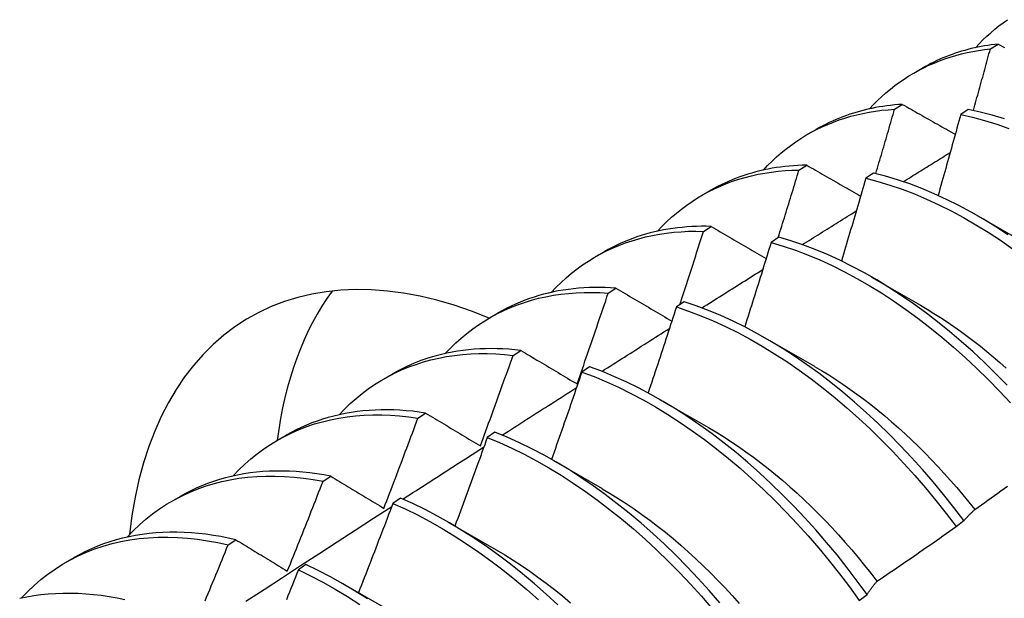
# Model space of a CAD drawing. Header units: inches. Extents: x 202.5 to 236.7, y 67 to 121.5.
# Tile 6 of 48: x 211.563 to 211.886, y 86.891 to 87.081. Entities that reach past the tile are written whole.
import ezdxf

# ---------------------------------------------------------------- set-up
doc = ezdxf.new("R2010")
doc.units = ezdxf.units.IN
doc.header["$MEASUREMENT"] = 0
doc.layers.add('Visible Edges(ANSI)', color=7, linetype='Continuous', lineweight=25)

msp = doc.modelspace()

# ---------------------------------------------------------------- linework, layer by layer
at = {"layer": 'Visible Edges(ANSI)'}
for p, q in [((211.88187, 87.07124), (211.88441, 87.07283)), ((211.85671, 87.06327), (211.85952, 87.06489)), ((211.85043, 87.05141), (211.85297, 87.05302)), ((211.87463, 87.05137), (211.87212, 87.04969)), ((211.82191, 87.04318), (211.82472, 87.0448)), ((211.81905, 87.03143), (211.82158, 87.03305)), ((211.84351, 87.03046), (211.841, 87.02877)), ((211.78711, 87.02309), (211.78993, 87.02471)), ((211.8777, 87.01641), (211.89371, 87.00719)), ((211.78772, 87.0113), (211.79025, 87.01293)), ((211.81242, 87.00941), (211.80991, 87.0077)), ((211.75232, 87.003), (211.75513, 87.00462)), ((211.8429, 86.99632), (211.85891, 86.9871)), ((211.75644, 86.99101), (211.75897, 86.99266)), ((211.78135, 86.98821), (211.77884, 86.98649)), ((211.71752, 86.98291), (211.72033, 86.98453)), ((211.8081, 86.97623), (211.82411, 86.96701)), ((211.7252, 86.97057), (211.72773, 86.97223)), ((211.7503, 86.96686), (211.74779, 86.96512)), ((211.68272, 86.96282), (211.68553, 86.96444)), ((211.7733, 86.95614), (211.78931, 86.94692)), ((211.69401, 86.94998), (211.69653, 86.95165)), ((211.64792, 86.94272), (211.65073, 86.94435)), ((211.71927, 86.94536), (211.71677, 86.94361)), ((211.7385, 86.93605), (211.75451, 86.92683)), ((211.66285, 86.92924), (211.66537, 86.93092)), ((211.61312, 86.92263), (211.61593, 86.92426)), ((211.68826, 86.92372), (211.68575, 86.92196)), ((211.7037, 86.91596), (211.71971, 86.90674)), ((211.87061, 86.91436), (211.87317, 86.91631)), ((211.63172, 86.90834), (211.63424, 86.91003)), ((211.57832, 86.90254), (211.58113, 86.90417)), ((211.65725, 86.90193), (211.65475, 86.90016)), ((211.6689, 86.89587), (211.68492, 86.88665)), ((211.83882, 86.89013), (211.84139, 86.89209))]:
    msp.add_line(p, q, dxfattribs=at)
at = {"layer": 'Visible Edges(ANSI)', "flags": 128}
for points in [[(211.87696, 87.07162), (211.87818, 87.07292), (211.87943, 87.07417), (211.8807, 87.07538), (211.882, 87.07655), (211.88333, 87.07768), (211.88469, 87.07877), (211.88608, 87.07982), (211.88749, 87.08082)], [(211.88441, 87.07283), (211.88328, 87.07271), (211.88216, 87.07256), (211.88105, 87.07239), (211.87994, 87.07221), (211.87884, 87.07201), (211.87775, 87.07179), (211.87667, 87.07156), (211.87559, 87.07131), (211.87452, 87.07103), (211.87346, 87.07075), (211.87241, 87.07044), (211.87137, 87.07012), (211.87033, 87.06978), (211.8693, 87.06942), (211.86829, 87.06904), (211.86728, 87.06865), (211.86627, 87.06824), (211.86528, 87.06782), (211.8643, 87.06737), (211.86332, 87.06691), (211.86236, 87.06643), (211.8614, 87.06594), (211.86046, 87.06542), (211.85952, 87.06489)], [(211.88441, 87.07283), (211.88511, 87.07244), (211.88582, 87.07205), (211.88652, 87.07165)], [(211.84216, 87.05153), (211.84347, 87.05292), (211.84482, 87.05427), (211.8462, 87.05556), (211.84761, 87.05681), (211.84905, 87.05801), (211.85053, 87.05917), (211.85203, 87.06027), (211.85357, 87.06132), (211.85514, 87.06233), (211.85673, 87.06328), (211.85836, 87.06419), (211.86001, 87.06504), (211.8617, 87.06584), (211.86341, 87.06659), (211.86514, 87.06729), (211.8669, 87.06794), (211.86869, 87.06854), (211.8705, 87.06908), (211.87234, 87.06957), (211.8742, 87.07001), (211.87609, 87.0704), (211.87799, 87.07073), (211.87992, 87.07101), (211.88187, 87.07124)], [(211.87629, 87.05102), (211.87653, 87.05186), (211.87676, 87.05271), (211.877, 87.05355), (211.87723, 87.05439), (211.87747, 87.05523), (211.8777, 87.05608), (211.87794, 87.05692), (211.87817, 87.05776), (211.87841, 87.0586), (211.87864, 87.05945), (211.87887, 87.06029), (211.8791, 87.06113), (211.87934, 87.06197), (211.87957, 87.06282), (211.8798, 87.06366), (211.88003, 87.0645), (211.88026, 87.06534), (211.88049, 87.06619), (211.88072, 87.06703), (211.88095, 87.06787), (211.88118, 87.06871), (211.88141, 87.06956), (211.88164, 87.0704), (211.88187, 87.07124)], [(211.80736, 87.03144), (211.80877, 87.03293), (211.81021, 87.03436), (211.8117, 87.03574), (211.81322, 87.03707), (211.81477, 87.03834), (211.81637, 87.03955), (211.81799, 87.04071), (211.81966, 87.04181), (211.82135, 87.04285), (211.82308, 87.04384), (211.82485, 87.04477), (211.82664, 87.04564), (211.82847, 87.04645), (211.83033, 87.0472), (211.83222, 87.04789), (211.83414, 87.04852), (211.83608, 87.0491), (211.83806, 87.04961), (211.84006, 87.05006), (211.84208, 87.05045), (211.84413, 87.05078), (211.84621, 87.05106), (211.84831, 87.05127), (211.85043, 87.05141)], [(211.85297, 87.05302), (211.85168, 87.05293), (211.8504, 87.05282), (211.84913, 87.05269), (211.84787, 87.05254), (211.84662, 87.05236), (211.84537, 87.05216), (211.84414, 87.05194), (211.84291, 87.05169), (211.8417, 87.05143), (211.84049, 87.05114), (211.83929, 87.05083), (211.83811, 87.0505), (211.83693, 87.05014), (211.83577, 87.04977), (211.83461, 87.04937), (211.83347, 87.04895), (211.83233, 87.0485), (211.83121, 87.04804), (211.8301, 87.04755), (211.829, 87.04705), (211.82792, 87.04652), (211.82684, 87.04597), (211.82578, 87.0454), (211.82472, 87.0448)], [(211.84427, 87.03028), (211.84453, 87.03116), (211.84479, 87.03204), (211.84505, 87.03292), (211.84531, 87.0338), (211.84557, 87.03468), (211.84583, 87.03556), (211.84609, 87.03644), (211.84635, 87.03732), (211.84661, 87.0382), (211.84687, 87.03908), (211.84712, 87.03997), (211.84738, 87.04085), (211.84764, 87.04173), (211.84789, 87.04261), (211.84815, 87.04349), (211.8484, 87.04437), (211.84866, 87.04525), (211.84891, 87.04613), (211.84917, 87.04701), (211.84942, 87.04789), (211.84967, 87.04877), (211.84993, 87.04965), (211.85018, 87.05053), (211.85043, 87.05141)], [(211.85297, 87.05302), (211.85369, 87.05261), (211.8544, 87.05221), (211.85512, 87.0518), (211.85584, 87.05139), (211.85656, 87.05098), (211.85728, 87.05057), (211.858, 87.05016), (211.85872, 87.04975), (211.85944, 87.04934), (211.86016, 87.04893), (211.86089, 87.04852), (211.86161, 87.04812), (211.86233, 87.04771), (211.86306, 87.04729), (211.86378, 87.04688), (211.86451, 87.04647), (211.86523, 87.04606), (211.86596, 87.04565), (211.86669, 87.04524), (211.86742, 87.04483), (211.86814, 87.04442), (211.86887, 87.04401), (211.8696, 87.0436), (211.87033, 87.04318)], [(211.88645, 87.04825), (211.88248, 87.04946), (211.87854, 87.0505), (211.87463, 87.05137)], [(211.87212, 87.04969), (211.87182, 87.04858), (211.87151, 87.04747), (211.87121, 87.04636), (211.8709, 87.04525), (211.8706, 87.04415), (211.87029, 87.04304), (211.86999, 87.04193), (211.86968, 87.04082), (211.86937, 87.03972), (211.86906, 87.03861), (211.86875, 87.0375), (211.86845, 87.03639), (211.86814, 87.03528), (211.86783, 87.03418), (211.86751, 87.03307), (211.8672, 87.03196), (211.86689, 87.03085), (211.86658, 87.02974), (211.86627, 87.02864), (211.86595, 87.02753), (211.86564, 87.02642), (211.86532, 87.02531), (211.86501, 87.0242), (211.86469, 87.0231)], [(211.87212, 87.04969), (211.87603, 87.0488), (211.87997, 87.04775), (211.88394, 87.04653), (211.88794, 87.04514)], [(211.85325, 87.02762), (211.8539, 87.02802), (211.85454, 87.02842), (211.85518, 87.02882), (211.85582, 87.02922), (211.85646, 87.02962), (211.85711, 87.03002), (211.85775, 87.03042), (211.85839, 87.03082), (211.85903, 87.03122), (211.85968, 87.03162), (211.86032, 87.03202), (211.86096, 87.03241), (211.8616, 87.03281), (211.86225, 87.03321), (211.86289, 87.03361), (211.86353, 87.03401), (211.86417, 87.03441), (211.86482, 87.03481), (211.86546, 87.03521), (211.8661, 87.0356), (211.86674, 87.036), (211.86739, 87.0364), (211.86803, 87.0368), (211.86867, 87.0372)], [(211.77257, 87.01135), (211.77407, 87.01294), (211.77561, 87.01446), (211.7772, 87.01592), (211.77883, 87.01732), (211.7805, 87.01865), (211.78221, 87.01993), (211.78396, 87.02114), (211.78575, 87.02228), (211.78758, 87.02336), (211.78945, 87.02437), (211.79136, 87.02532), (211.7933, 87.02619), (211.79527, 87.02701), (211.79728, 87.02775), (211.79932, 87.02843), (211.8014, 87.02904), (211.80351, 87.02958), (211.80564, 87.03005), (211.80781, 87.03045), (211.81001, 87.03079), (211.81223, 87.03105), (211.81448, 87.03125), (211.81675, 87.03138), (211.81905, 87.03143)], [(211.82158, 87.03305), (211.82013, 87.03302), (211.81869, 87.03296), (211.81726, 87.03287), (211.81584, 87.03275), (211.81443, 87.03261), (211.81303, 87.03244), (211.81164, 87.03224), (211.81026, 87.03202), (211.8089, 87.03176), (211.80754, 87.03148), (211.8062, 87.03117), (211.80487, 87.03084), (211.80355, 87.03047), (211.80224, 87.03008), (211.80095, 87.02967), (211.79967, 87.02922), (211.7984, 87.02875), (211.79715, 87.02826), (211.79591, 87.02773), (211.79468, 87.02718), (211.79347, 87.0266), (211.79228, 87.026), (211.79109, 87.02537), (211.78993, 87.02471)], [(211.81224, 87.00929), (211.81253, 87.01021), (211.81282, 87.01114), (211.81311, 87.01206), (211.81339, 87.01298), (211.81368, 87.0139), (211.81397, 87.01483), (211.81425, 87.01575), (211.81454, 87.01667), (211.81482, 87.01759), (211.81511, 87.01852), (211.81539, 87.01944), (211.81568, 87.02036), (211.81596, 87.02128), (211.81624, 87.02221), (211.81653, 87.02313), (211.81681, 87.02405), (211.81709, 87.02497), (211.81737, 87.0259), (211.81765, 87.02682), (211.81793, 87.02774), (211.81821, 87.02867), (211.81849, 87.02959), (211.81877, 87.03051), (211.81905, 87.03143)], [(211.82158, 87.03305), (211.82231, 87.03263), (211.82305, 87.03221), (211.82378, 87.03179), (211.82451, 87.03137), (211.82524, 87.03095), (211.82598, 87.03052), (211.82671, 87.0301), (211.82744, 87.02968), (211.82818, 87.02925), (211.82892, 87.02883), (211.82965, 87.02841), (211.83039, 87.02798), (211.83113, 87.02756), (211.83187, 87.02713), (211.83261, 87.02671), (211.83335, 87.02629), (211.83409, 87.02586), (211.83483, 87.02544), (211.83557, 87.02501), (211.83631, 87.02458), (211.83705, 87.02416), (211.8378, 87.02373), (211.83854, 87.02331), (211.83929, 87.02288)], [(211.841, 87.02877), (211.84067, 87.02764), (211.84034, 87.0265), (211.84001, 87.02537), (211.83968, 87.02424), (211.83935, 87.0231), (211.83902, 87.02197), (211.83869, 87.02084), (211.83836, 87.0197), (211.83802, 87.01857), (211.83769, 87.01744), (211.83736, 87.0163), (211.83702, 87.01517), (211.83669, 87.01404), (211.83635, 87.0129), (211.83601, 87.01177), (211.83568, 87.01064), (211.83534, 87.0095), (211.835, 87.00837), (211.83466, 87.00724), (211.83432, 87.00611), (211.83398, 87.00497), (211.83364, 87.00384), (211.8333, 87.00271), (211.83296, 87.00157)], [(211.841, 87.02877), (211.84494, 87.02773), (211.84891, 87.02652), (211.8529, 87.02514), (211.85691, 87.0236), (211.86094, 87.02189), (211.86498, 87.02003), (211.86902, 87.018), (211.87306, 87.01582), (211.8771, 87.01349), (211.88112, 87.01101), (211.88514, 87.00838), (211.88913, 87.00561)], [(211.88764, 87.01021), (211.88363, 87.01283), (211.8796, 87.0153), (211.87556, 87.01762), (211.87152, 87.01979), (211.86748, 87.0218), (211.86345, 87.02365), (211.85942, 87.02534), (211.85541, 87.02687), (211.85142, 87.02824), (211.84745, 87.02944), (211.84351, 87.03046)], [(211.82015, 87.00694), (211.82089, 87.0074), (211.82163, 87.00786), (211.82236, 87.00833), (211.8231, 87.00879), (211.82384, 87.00925), (211.82458, 87.00972), (211.82532, 87.01018), (211.82605, 87.01064), (211.82679, 87.0111), (211.82753, 87.01156), (211.82827, 87.01203), (211.82901, 87.01249), (211.82975, 87.01295), (211.83048, 87.01341), (211.83122, 87.01388), (211.83196, 87.01434), (211.8327, 87.0148), (211.83344, 87.01526), (211.83418, 87.01572), (211.83491, 87.01618), (211.83565, 87.01665), (211.83639, 87.01711), (211.83713, 87.01757), (211.83787, 87.01803)], [(211.79025, 87.01293), (211.78863, 87.01297), (211.78703, 87.01297), (211.78543, 87.01293), (211.78385, 87.01287), (211.78228, 87.01277), (211.78072, 87.01263), (211.77917, 87.01247), (211.77764, 87.01227), (211.77612, 87.01204), (211.77461, 87.01177), (211.77312, 87.01147), (211.77164, 87.01114), (211.77018, 87.01078), (211.76873, 87.01038), (211.7673, 87.00995), (211.76588, 87.00949), (211.76448, 87.00899), (211.76309, 87.00846), (211.76172, 87.0079), (211.76037, 87.00731), (211.75903, 87.00669), (211.75771, 87.00603), (211.75641, 87.00534), (211.75513, 87.00462)], [(211.79025, 87.01293), (211.79099, 87.0125), (211.79174, 87.01206), (211.79248, 87.01163), (211.79323, 87.01119), (211.79398, 87.01076), (211.79472, 87.01032), (211.79547, 87.00989), (211.79622, 87.00945), (211.79697, 87.00901), (211.79772, 87.00858), (211.79847, 87.00814), (211.79922, 87.0077), (211.79997, 87.00726), (211.80072, 87.00683), (211.80148, 87.00639), (211.80223, 87.00595), (211.80299, 87.00551), (211.80374, 87.00507), (211.8045, 87.00463), (211.80525, 87.00419), (211.80601, 87.00375), (211.80677, 87.00331), (211.80753, 87.00287), (211.80829, 87.00243)], [(211.73777, 86.99126), (211.73936, 86.99294), (211.74101, 86.99455), (211.7427, 86.99609), (211.74444, 86.99757), (211.74623, 86.99897), (211.74806, 87.00029), (211.74994, 87.00155), (211.75186, 87.00273), (211.75382, 87.00384), (211.75583, 87.00487), (211.75788, 87.00583), (211.75997, 87.00672), (211.76209, 87.00752), (211.76426, 87.00825), (211.76646, 87.00891), (211.7687, 87.00948), (211.77097, 87.00998), (211.77327, 87.01041), (211.77561, 87.01075), (211.77797, 87.01102), (211.78037, 87.0112), (211.78279, 87.01132), (211.78524, 87.01135), (211.78772, 87.0113)], [(211.77991, 86.98722), (211.78024, 86.98822), (211.78057, 86.98923), (211.7809, 86.99023), (211.78123, 86.99123), (211.78156, 86.99224), (211.78189, 86.99324), (211.78222, 86.99424), (211.78255, 86.99524), (211.78287, 86.99625), (211.7832, 86.99725), (211.78353, 86.99825), (211.78385, 86.99926), (211.78418, 87.00026), (211.7845, 87.00126), (211.78483, 87.00227), (211.78515, 87.00327), (211.78547, 87.00428), (211.7858, 87.00528), (211.78612, 87.00628), (211.78644, 87.00729), (211.78676, 87.00829), (211.78708, 87.00929), (211.7874, 87.0103), (211.78772, 87.0113)], [(211.88739, 86.96078), (211.8837, 86.96454), (211.87996, 86.9682), (211.87617, 86.97173), (211.87233, 86.97515), (211.86845, 86.97844), (211.86453, 86.9816), (211.86058, 86.98463), (211.85661, 86.98752), (211.85261, 86.99028), (211.84859, 86.99289), (211.84456, 86.99535), (211.84053, 86.99766), (211.83648, 86.99982), (211.83244, 87.00182), (211.82841, 87.00367), (211.82438, 87.00535), (211.82037, 87.00687), (211.81638, 87.00822), (211.81242, 87.00941)], [(211.80991, 87.0077), (211.80955, 87.00655), (211.8092, 87.00539), (211.80884, 87.00423), (211.80849, 87.00308), (211.80813, 87.00192), (211.80777, 87.00076), (211.80742, 86.99961), (211.80706, 86.99845), (211.8067, 86.99729), (211.80634, 86.99614), (211.80598, 86.99498), (211.80562, 86.99383), (211.80526, 86.99267), (211.8049, 86.99151), (211.80453, 86.99036), (211.80417, 86.9892), (211.80381, 86.98805), (211.80344, 86.98689), (211.80308, 86.98573), (211.80271, 86.98458), (211.80234, 86.98342), (211.80198, 86.98227), (211.80161, 86.98111), (211.80124, 86.97995)], [(211.80991, 87.0077), (211.81387, 87.0065), (211.81787, 87.00513), (211.82188, 87.0036), (211.8259, 87.00191), (211.82994, 87.00005), (211.83398, 86.99804), (211.83802, 86.99587), (211.84206, 86.99354), (211.84609, 86.99107), (211.8501, 86.98845), (211.8541, 86.98569), (211.85807, 86.98278), (211.86202, 86.97974), (211.86593, 86.97657), (211.86981, 86.97327), (211.87364, 86.96984), (211.87743, 86.9663), (211.88117, 86.96264), (211.88486, 86.95887), (211.88849, 86.95499)], [(211.78719, 86.98617), (211.78802, 86.9867), (211.78885, 86.98722), (211.78968, 86.98775), (211.79052, 86.98828), (211.79135, 86.9888), (211.79218, 86.98933), (211.79301, 86.98985), (211.79384, 86.99038), (211.79468, 86.9909), (211.79551, 86.99143), (211.79634, 86.99196), (211.79717, 86.99248), (211.79801, 86.99301), (211.79884, 86.99353), (211.79967, 86.99406), (211.8005, 86.99458), (211.80134, 86.99511), (211.80217, 86.99563), (211.803, 86.99616), (211.80383, 86.99668), (211.80467, 86.9972), (211.8055, 86.99773), (211.80633, 86.99825), (211.80716, 86.99878)], [(211.75897, 86.99266), (211.75718, 86.99277), (211.75541, 86.99284), (211.75365, 86.99288), (211.7519, 86.99287), (211.75017, 86.99283), (211.74844, 86.99274), (211.74674, 86.99262), (211.74505, 86.99245), (211.74337, 86.99225), (211.74171, 86.99201), (211.74006, 86.99173), (211.73844, 86.9914), (211.73682, 86.99104), (211.73523, 86.99064), (211.73365, 86.99021), (211.7321, 86.98973), (211.73056, 86.98921), (211.72903, 86.98866), (211.72753, 86.98807), (211.72605, 86.98744), (211.72459, 86.98677), (211.72315, 86.98606), (211.72173, 86.98531), (211.72033, 86.98453)], [(211.75897, 86.99266), (211.75972, 86.99221), (211.76048, 86.99176), (211.76124, 86.99132), (211.762, 86.99087), (211.76276, 86.99042), (211.76352, 86.98997), (211.76428, 86.98952), (211.76504, 86.98907), (211.7658, 86.98862), (211.76657, 86.98817), (211.76733, 86.98772), (211.7681, 86.98727), (211.76886, 86.98682), (211.76963, 86.98637), (211.77039, 86.98592), (211.77116, 86.98546), (211.77193, 86.98501), (211.7727, 86.98456), (211.77347, 86.98411), (211.77424, 86.98365), (211.77501, 86.9832), (211.77579, 86.98274), (211.77656, 86.98229), (211.77733, 86.98184)], [(211.70297, 86.97117), (211.70466, 86.97295), (211.7064, 86.97465), (211.7082, 86.97627), (211.71005, 86.97781), (211.71196, 86.97927), (211.71391, 86.98065), (211.71592, 86.98195), (211.71797, 86.98317), (211.72008, 86.9843), (211.72223, 86.98535), (211.72442, 86.98632), (211.72666, 86.9872), (211.72894, 86.98799), (211.73126, 86.9887), (211.73362, 86.98933), (211.73602, 86.98986), (211.73846, 86.99031), (211.74093, 86.99068), (211.74344, 86.99095), (211.74598, 86.99114), (211.74855, 86.99124), (211.75115, 86.99125), (211.75378, 86.99118), (211.75644, 86.99101)], [(211.74622, 86.96121), (211.74666, 86.96246), (211.74709, 86.9637), (211.74753, 86.96494), (211.74796, 86.96618), (211.74839, 86.96742), (211.74882, 86.96866), (211.74925, 86.9699), (211.74968, 86.97114), (211.75011, 86.97238), (211.75054, 86.97362), (211.75096, 86.97486), (211.75139, 86.97611), (211.75182, 86.97735), (211.75224, 86.97859), (211.75266, 86.97983), (211.75309, 86.98107), (211.75351, 86.98232), (211.75393, 86.98356), (211.75435, 86.9848), (211.75477, 86.98604), (211.75519, 86.98729), (211.75561, 86.98853), (211.75602, 86.98977), (211.75644, 86.99101)], [(211.77884, 86.98649), (211.77846, 86.98531), (211.77808, 86.98413), (211.7777, 86.98295), (211.77731, 86.98178), (211.77693, 86.9806), (211.77655, 86.97942), (211.77616, 86.97824), (211.77578, 86.97707), (211.77539, 86.97589), (211.77501, 86.97471), (211.77462, 86.97354), (211.77423, 86.97236), (211.77385, 86.97118), (211.77346, 86.97001), (211.77307, 86.96883), (211.77268, 86.96765), (211.77229, 86.96648), (211.77189, 86.9653), (211.7715, 86.96412), (211.77111, 86.96295), (211.77072, 86.96177), (211.77032, 86.96059), (211.76993, 86.95942), (211.76953, 86.95824)], [(211.77884, 86.98649), (211.78283, 86.98513), (211.78684, 86.98361), (211.79086, 86.98192), (211.7949, 86.98007), (211.79894, 86.97807), (211.80298, 86.97591), (211.80702, 86.97359), (211.81105, 86.97113), (211.81506, 86.96852), (211.81906, 86.96576), (211.82304, 86.96287), (211.82699, 86.95984), (211.8309, 86.95667), (211.83478, 86.95338), (211.83862, 86.94996), (211.84241, 86.94642), (211.84616, 86.94277), (211.84984, 86.939), (211.85348, 86.93513), (211.85704, 86.93116), (211.86054, 86.92709), (211.86397, 86.92293), (211.86733, 86.91869), (211.87061, 86.91436)], [(211.87317, 86.91631), (211.86989, 86.92063), (211.86653, 86.92487), (211.86309, 86.92903), (211.85959, 86.93309), (211.85601, 86.93705), (211.85238, 86.94092), (211.84868, 86.94467), (211.84494, 86.94832), (211.84114, 86.95185), (211.8373, 86.95526), (211.83342, 86.95854), (211.8295, 86.96169), (211.82555, 86.96472), (211.82157, 86.9676), (211.81757, 86.97035), (211.81356, 86.97295), (211.80953, 86.9754), (211.80549, 86.9777), (211.80145, 86.97985), (211.7974, 86.98184), (211.79337, 86.98368), (211.78935, 86.98535), (211.78534, 86.98686), (211.78135, 86.98821)], [(211.85891, 86.98704), (211.86111, 86.98574), (211.86332, 86.98439), (211.86552, 86.98299), (211.86772, 86.98155), (211.8699, 86.98005), (211.87209, 86.97851), (211.87426, 86.97692), (211.87642, 86.97528), (211.87857, 86.9736), (211.88071, 86.97187), (211.88283, 86.9701), (211.88495, 86.96829), (211.88704, 86.96643)], [(211.75436, 86.96532), (211.75528, 86.96591), (211.75621, 86.9665), (211.75713, 86.96709), (211.75806, 86.96768), (211.75898, 86.96827), (211.75991, 86.96886), (211.76083, 86.96945), (211.76176, 86.97004), (211.76268, 86.97062), (211.76361, 86.97121), (211.76453, 86.9718), (211.76546, 86.97239), (211.76638, 86.97298), (211.76731, 86.97357), (211.76823, 86.97415), (211.76916, 86.97474), (211.77008, 86.97533), (211.77101, 86.97592), (211.77193, 86.97651), (211.77286, 86.97709), (211.77378, 86.97768), (211.77471, 86.97827), (211.77563, 86.97885), (211.77656, 86.97944)], [(211.72773, 86.97223), (211.72577, 86.97244), (211.72383, 86.97259), (211.7219, 86.9727), (211.71998, 86.97277), (211.71808, 86.97279), (211.7162, 86.97276), (211.71433, 86.97269), (211.71248, 86.97257), (211.71064, 86.9724), (211.70883, 86.97219), (211.70703, 86.97193), (211.70525, 86.97163), (211.70348, 86.97128), (211.70174, 86.97089), (211.70002, 86.97044), (211.69832, 86.96996), (211.69664, 86.96942), (211.69498, 86.96885), (211.69335, 86.96822), (211.69174, 86.96756), (211.69015, 86.96684), (211.68859, 86.96609), (211.68705, 86.96528), (211.68553, 86.96444)], [(211.66817, 86.95108), (211.66995, 86.95295), (211.6718, 86.95474), (211.67371, 86.95644), (211.67567, 86.95805), (211.6777, 86.95957), (211.67978, 86.961), (211.68191, 86.96234), (211.6841, 86.96359), (211.68634, 86.96474), (211.68863, 86.96581), (211.69098, 86.96677), (211.69337, 86.96764), (211.6958, 86.96842), (211.69828, 86.9691), (211.70081, 86.96969), (211.70337, 86.97017), (211.70598, 86.97056), (211.70863, 86.97086), (211.71131, 86.97105), (211.71402, 86.97115), (211.71677, 86.97115), (211.71955, 86.97106), (211.72237, 86.97086), (211.7252, 86.97057)], [(211.71449, 86.94085), (211.71495, 86.94209), (211.7154, 86.94332), (211.71586, 86.94456), (211.71631, 86.9458), (211.71676, 86.94703), (211.71721, 86.94827), (211.71767, 86.94951), (211.71812, 86.95075), (211.71856, 86.95199), (211.71901, 86.95322), (211.71946, 86.95446), (211.71991, 86.9557), (211.72035, 86.95694), (211.7208, 86.95818), (211.72124, 86.95942), (211.72169, 86.96066), (211.72213, 86.9619), (211.72257, 86.96314), (211.72301, 86.96437), (211.72345, 86.96561), (211.72389, 86.96685), (211.72433, 86.96809), (211.72477, 86.96933), (211.7252, 86.97057)], [(211.72773, 86.97223), (211.72849, 86.97178), (211.72925, 86.97132), (211.73001, 86.97087), (211.73078, 86.97041), (211.73154, 86.96995), (211.73231, 86.9695), (211.73307, 86.96904), (211.73384, 86.96858), (211.73461, 86.96813), (211.73538, 86.96767), (211.73615, 86.96721), (211.73692, 86.96675), (211.73769, 86.96629), (211.73846, 86.96583), (211.73923, 86.96537), (211.74, 86.96491), (211.74078, 86.96445), (211.74155, 86.96399), (211.74233, 86.96353), (211.74311, 86.96307), (211.74388, 86.9626), (211.74466, 86.96214), (211.74544, 86.96168), (211.74622, 86.96121)], [(211.84139, 86.89209), (211.83818, 86.89648), (211.83489, 86.9008), (211.83153, 86.90503), (211.82809, 86.90918), (211.82458, 86.91324), (211.821, 86.9172), (211.81736, 86.92105), (211.81367, 86.9248), (211.80992, 86.92844), (211.80612, 86.93196), (211.80227, 86.93536), (211.79839, 86.93864), (211.79447, 86.94179), (211.79051, 86.9448), (211.78654, 86.94768), (211.78254, 86.95041), (211.77852, 86.953), (211.77449, 86.95545), (211.77045, 86.95774), (211.76641, 86.95988), (211.76237, 86.96187), (211.75833, 86.96369), (211.75431, 86.96536), (211.7503, 86.96686)], [(211.82412, 86.96697), (211.82646, 86.9656), (211.8288, 86.96417), (211.83113, 86.96268), (211.83346, 86.96113), (211.83578, 86.95953), (211.83809, 86.95787), (211.84039, 86.95616), (211.84267, 86.9544), (211.84495, 86.95258), (211.84721, 86.95071), (211.84945, 86.94879), (211.85168, 86.94682), (211.85389, 86.9448), (211.85608, 86.94274), (211.85826, 86.94064), (211.86041, 86.93849), (211.86254, 86.9363), (211.86465, 86.93407), (211.86674, 86.9318), (211.8688, 86.92949), (211.87083, 86.92715), (211.87284, 86.92477), (211.87481, 86.92236), (211.87676, 86.91992)], [(211.74779, 86.96512), (211.74739, 86.96393), (211.74698, 86.96273), (211.74657, 86.96153), (211.74616, 86.96034), (211.74575, 86.95914), (211.74534, 86.95795), (211.74493, 86.95675), (211.74452, 86.95555), (211.7441, 86.95436), (211.74369, 86.95316), (211.74328, 86.95197), (211.74286, 86.95077), (211.74245, 86.94957), (211.74203, 86.94838), (211.74161, 86.94718), (211.7412, 86.94599), (211.74078, 86.94479), (211.74036, 86.9436), (211.73994, 86.9424), (211.73952, 86.94121), (211.7391, 86.94002), (211.73868, 86.93882), (211.73825, 86.93763), (211.73783, 86.93643)], [(211.74779, 86.96512), (211.7518, 86.96361), (211.75583, 86.96193), (211.75986, 86.9601), (211.7639, 86.9581), (211.76794, 86.95595), (211.77198, 86.95364), (211.77601, 86.95119), (211.78003, 86.94859), (211.78403, 86.94584), (211.788, 86.94295), (211.79195, 86.93993), (211.79587, 86.93677), (211.79975, 86.93349), (211.80359, 86.93008), (211.80739, 86.92654), (211.81114, 86.9229), (211.81483, 86.91914), (211.81846, 86.91527), (211.82203, 86.91131), (211.82554, 86.90724), (211.82897, 86.90309), (211.83233, 86.89885), (211.83562, 86.89453), (211.83882, 86.89013)], [(211.72165, 86.94439), (211.72266, 86.94504), (211.72368, 86.94569), (211.7247, 86.94635), (211.72571, 86.947), (211.72673, 86.94765), (211.72775, 86.9483), (211.72876, 86.94896), (211.72978, 86.94961), (211.7308, 86.95026), (211.73182, 86.95091), (211.73283, 86.95157), (211.73385, 86.95222), (211.73487, 86.95287), (211.73589, 86.95352), (211.7369, 86.95417), (211.73792, 86.95482), (211.73894, 86.95547), (211.73996, 86.95613), (211.74097, 86.95678), (211.74199, 86.95743), (211.74301, 86.95808), (211.74403, 86.95873), (211.74504, 86.95938), (211.74606, 86.96003)], [(211.63337, 86.93099), (211.63525, 86.93296), (211.6372, 86.93483), (211.63921, 86.9366), (211.64129, 86.93828), (211.64344, 86.93986), (211.64564, 86.94134), (211.64791, 86.94272), (211.65023, 86.94399), (211.65262, 86.94516), (211.65505, 86.94623), (211.65755, 86.9472), (211.66009, 86.94805), (211.66269, 86.9488), (211.66533, 86.94945), (211.66802, 86.94999), (211.67076, 86.95042), (211.67353, 86.95074), (211.67635, 86.95095), (211.67921, 86.95106), (211.68211, 86.95106), (211.68503, 86.95095), (211.688, 86.95074), (211.69099, 86.95041), (211.69401, 86.94998)], [(211.69653, 86.95165), (211.6944, 86.95196), (211.69229, 86.95221), (211.69019, 86.95241), (211.6881, 86.95256), (211.68604, 86.95266), (211.68398, 86.9527), (211.68195, 86.95268), (211.67994, 86.95262), (211.67794, 86.9525), (211.67596, 86.95232), (211.67401, 86.9521), (211.67207, 86.95182), (211.67016, 86.95149), (211.66827, 86.9511), (211.6664, 86.95066), (211.66455, 86.95017), (211.66273, 86.94962), (211.66094, 86.94903), (211.65917, 86.94838), (211.65743, 86.94767), (211.65571, 86.94692), (211.65402, 86.94611), (211.65236, 86.94526), (211.65073, 86.94435)], [(211.6828, 86.92035), (211.68327, 86.92159), (211.68375, 86.92282), (211.68422, 86.92405), (211.6847, 86.92528), (211.68517, 86.92652), (211.68564, 86.92775), (211.68612, 86.92898), (211.68659, 86.93022), (211.68706, 86.93145), (211.68753, 86.93268), (211.68799, 86.93392), (211.68846, 86.93515), (211.68893, 86.93639), (211.68939, 86.93762), (211.68986, 86.93886), (211.69032, 86.94009), (211.69079, 86.94133), (211.69125, 86.94256), (211.69171, 86.9438), (211.69217, 86.94504), (211.69263, 86.94627), (211.69309, 86.94751), (211.69355, 86.94874), (211.69401, 86.94998)], [(211.69653, 86.95165), (211.69727, 86.95121), (211.69801, 86.95076), (211.69875, 86.95031), (211.69949, 86.94987), (211.70023, 86.94942), (211.70097, 86.94897), (211.70172, 86.94853), (211.70246, 86.94808), (211.70321, 86.94763), (211.70396, 86.94718), (211.7047, 86.94673), (211.70545, 86.94628), (211.7062, 86.94583), (211.70695, 86.94538), (211.7077, 86.94493), (211.70845, 86.94448), (211.7092, 86.94402), (211.70996, 86.94357), (211.71071, 86.94312), (211.71147, 86.94267), (211.71222, 86.94221), (211.71298, 86.94176), (211.71373, 86.9413), (211.71449, 86.94085)], [(211.78931, 86.94691), (211.79178, 86.94544), (211.79426, 86.94391), (211.79673, 86.94232), (211.79919, 86.94066), (211.80164, 86.93894), (211.80408, 86.93716), (211.80651, 86.93533), (211.80892, 86.93343), (211.81132, 86.93148), (211.81371, 86.92947), (211.81608, 86.92741), (211.81843, 86.9253), (211.82076, 86.92314), (211.82306, 86.92093), (211.82535, 86.91867), (211.82761, 86.91636), (211.82984, 86.91401), (211.83205, 86.91161), (211.83423, 86.90917), (211.83638, 86.9067), (211.8385, 86.90418), (211.84058, 86.90162), (211.84263, 86.89903), (211.84464, 86.8964)], [(211.71677, 86.94361), (211.71633, 86.9424), (211.7159, 86.94119), (211.71546, 86.93998), (211.71502, 86.93877), (211.71459, 86.93755), (211.71415, 86.93634), (211.71371, 86.93513), (211.71327, 86.93392), (211.71283, 86.93271), (211.71239, 86.9315), (211.71195, 86.93028), (211.71151, 86.92907), (211.71106, 86.92786), (211.71062, 86.92665), (211.71018, 86.92544), (211.70973, 86.92423), (211.70928, 86.92302), (211.70884, 86.92181), (211.70839, 86.9206), (211.70794, 86.91939), (211.70749, 86.91818), (211.70704, 86.91697), (211.70659, 86.91576), (211.70614, 86.91455)], [(211.71677, 86.94361), (211.72079, 86.94195), (211.72482, 86.94012), (211.72886, 86.93813), (211.73291, 86.93599), (211.73694, 86.93369), (211.74097, 86.93125), (211.74499, 86.92865), (211.74899, 86.92592), (211.75297, 86.92304), (211.75692, 86.92002), (211.76084, 86.91687), (211.76473, 86.91359), (211.76857, 86.91019), (211.77237, 86.90667), (211.77612, 86.90303), (211.77981, 86.89927), (211.78345, 86.89542), (211.78703, 86.89146), (211.79054, 86.8874)], [(211.79308, 86.88933), (211.78957, 86.89338), (211.78599, 86.89734), (211.78235, 86.90119), (211.77865, 86.90493), (211.77489, 86.90856), (211.77109, 86.91208), (211.76724, 86.91547), (211.76336, 86.91874), (211.75943, 86.92188), (211.75548, 86.92488), (211.7515, 86.92775), (211.7475, 86.93048), (211.74348, 86.93306), (211.73945, 86.9355), (211.73541, 86.93778), (211.73137, 86.93991), (211.72733, 86.94189), (211.72329, 86.9437), (211.71927, 86.94536)], [(211.68904, 86.92336), (211.69015, 86.92408), (211.69126, 86.9248), (211.69237, 86.92551), (211.69348, 86.92623), (211.69459, 86.92695), (211.6957, 86.92767), (211.69681, 86.92838), (211.69792, 86.9291), (211.69903, 86.92982), (211.70014, 86.93053), (211.70125, 86.93125), (211.70236, 86.93197), (211.70347, 86.93268), (211.70458, 86.9334), (211.70568, 86.93411), (211.70679, 86.93483), (211.7079, 86.93554), (211.70901, 86.93626), (211.71012, 86.93697), (211.71123, 86.93769), (211.71234, 86.9384), (211.71345, 86.93912), (211.71456, 86.93983), (211.71567, 86.94055)], [(211.59857, 86.9109), (211.60055, 86.91296), (211.6026, 86.91492), (211.60472, 86.91677), (211.60692, 86.91851), (211.60918, 86.92015), (211.61151, 86.92167), (211.61391, 86.92308), (211.61638, 86.92438), (211.6189, 86.92556), (211.62149, 86.92663), (211.62413, 86.92759), (211.62684, 86.92842), (211.62959, 86.92914), (211.6324, 86.92974), (211.63526, 86.93023), (211.63817, 86.93059), (211.64112, 86.93084), (211.64411, 86.93096), (211.64715, 86.93097), (211.65022, 86.93086), (211.65333, 86.93063), (211.65647, 86.93029), (211.65965, 86.92982), (211.66285, 86.92924)], [(211.66537, 86.93092), (211.66307, 86.93134), (211.66078, 86.9317), (211.65851, 86.93201), (211.65625, 86.93225), (211.65402, 86.93243), (211.6518, 86.93254), (211.6496, 86.9326), (211.64742, 86.9326), (211.64526, 86.93253), (211.64312, 86.93241), (211.641, 86.93222), (211.63891, 86.93197), (211.63684, 86.93166), (211.6348, 86.93129), (211.63278, 86.93085), (211.63079, 86.93036), (211.62883, 86.92981), (211.6269, 86.92919), (211.62499, 86.92852), (211.62312, 86.92779), (211.62127, 86.92699), (211.61946, 86.92614), (211.61768, 86.92523), (211.61593, 86.92426)], [(211.66537, 86.93092), (211.66608, 86.93048), (211.6668, 86.93005), (211.66752, 86.92961), (211.66824, 86.92918), (211.66896, 86.92874), (211.66968, 86.9283), (211.6704, 86.92786), (211.67112, 86.92743), (211.67185, 86.92699), (211.67257, 86.92655), (211.6733, 86.92611), (211.67402, 86.92567), (211.67475, 86.92523), (211.67548, 86.92479), (211.6762, 86.92435), (211.67693, 86.9239), (211.67766, 86.92346), (211.67839, 86.92302), (211.67913, 86.92258), (211.67986, 86.92213), (211.68059, 86.92169), (211.68133, 86.92124), (211.68206, 86.9208), (211.6828, 86.92035)], [(211.65113, 86.89973), (211.65163, 86.90095), (211.65213, 86.90218), (211.65262, 86.90341), (211.65312, 86.90464), (211.65361, 86.90586), (211.65411, 86.90709), (211.6546, 86.90832), (211.65509, 86.90955), (211.65558, 86.91078), (211.65607, 86.91201), (211.65656, 86.91324), (211.65705, 86.91447), (211.65754, 86.9157), (211.65803, 86.91693), (211.65851, 86.91816), (211.659, 86.91939), (211.65948, 86.92062), (211.65997, 86.92185), (211.66045, 86.92308), (211.66093, 86.92431), (211.66141, 86.92554), (211.66189, 86.92677), (211.66237, 86.928), (211.66285, 86.92924)], [(211.87679, 86.91996), (211.87786, 86.92072), (211.87893, 86.92148), (211.88, 86.92225), (211.88107, 86.92301), (211.88214, 86.92378), (211.88321, 86.92454), (211.88428, 86.92531), (211.88534, 86.92608), (211.88641, 86.92685), (211.88748, 86.92762)], [(211.7545, 86.92678), (211.75712, 86.92523), (211.75973, 86.92361), (211.76234, 86.92192), (211.76493, 86.92017), (211.76752, 86.91835), (211.77009, 86.91646), (211.77265, 86.9145), (211.7752, 86.91249), (211.77772, 86.91041), (211.78023, 86.90827), (211.78272, 86.90607), (211.78518, 86.90382), (211.78762, 86.9015), (211.79004, 86.89914), (211.79242, 86.89671), (211.79478, 86.89424), (211.79711, 86.89171), (211.7994, 86.88914)], [(211.63755, 86.88983), (211.64352, 86.89374), (211.6495, 86.89765), (211.65548, 86.90155), (211.66146, 86.90545), (211.66745, 86.90934), (211.67343, 86.91323), (211.67941, 86.91712), (211.6854, 86.921)], [(211.68575, 86.92196), (211.68529, 86.92074), (211.68483, 86.91951), (211.68437, 86.91829), (211.6839, 86.91707), (211.68344, 86.91585), (211.68298, 86.91462), (211.68251, 86.9134), (211.68204, 86.91218), (211.68158, 86.91096), (211.68111, 86.90974), (211.68064, 86.90851), (211.68017, 86.90729), (211.6797, 86.90607), (211.67923, 86.90485), (211.67876, 86.90363), (211.67829, 86.90241), (211.67782, 86.90119), (211.67734, 86.89997), (211.67687, 86.89875), (211.67639, 86.89753), (211.67592, 86.89631), (211.67544, 86.89509), (211.67496, 86.89387), (211.67448, 86.89265)], [(211.68575, 86.92196), (211.68979, 86.92014), (211.69383, 86.91817), (211.69787, 86.91603), (211.70191, 86.91374), (211.70594, 86.91131), (211.70996, 86.90872), (211.71396, 86.90599), (211.71794, 86.90312), (211.72189, 86.90011), (211.72581, 86.89697), (211.7297, 86.8937), (211.73354, 86.8903)], [(211.73987, 86.88868), (211.73606, 86.89219), (211.73222, 86.89558), (211.72833, 86.89884), (211.7244, 86.90197), (211.72045, 86.90497), (211.71647, 86.90783), (211.71246, 86.91055), (211.70844, 86.91312), (211.70441, 86.91555), (211.70037, 86.91782), (211.69633, 86.91994), (211.69229, 86.92191), (211.68826, 86.92372)], [(211.87317, 86.91631), (211.87332, 86.91648), (211.87346, 86.91664), (211.87361, 86.9168), (211.87375, 86.91696), (211.8739, 86.91712), (211.87405, 86.91728), (211.8742, 86.91744), (211.87434, 86.9176), (211.87449, 86.91775), (211.87464, 86.91791), (211.87479, 86.91806), (211.87494, 86.91821), (211.87509, 86.91836), (211.87525, 86.91851), (211.8754, 86.91866), (211.87555, 86.91881), (211.8757, 86.91896), (211.87586, 86.9191), (211.87601, 86.91925), (211.87616, 86.91939), (211.87632, 86.91953), (211.87647, 86.91968), (211.87663, 86.91982), (211.87679, 86.91996)], [(211.63424, 86.91003), (211.63176, 86.91058), (211.6293, 86.91107), (211.62686, 86.91148), (211.62443, 86.91182), (211.62203, 86.9121), (211.61964, 86.91231), (211.61727, 86.91244), (211.61492, 86.91251), (211.6126, 86.91251), (211.6103, 86.91243), (211.60802, 86.91229), (211.60577, 86.91208), (211.60354, 86.9118), (211.60135, 86.91145), (211.59918, 86.91103), (211.59704, 86.91054), (211.59494, 86.90998), (211.59286, 86.90935), (211.59082, 86.90866), (211.58881, 86.90789), (211.58684, 86.90706), (211.5849, 86.90616), (211.583, 86.9052), (211.58113, 86.90417)], [(211.84465, 86.8964), (211.84574, 86.89714), (211.84683, 86.89788), (211.84792, 86.89862), (211.849, 86.89936), (211.85009, 86.9001), (211.85118, 86.90084), (211.85226, 86.90158), (211.85335, 86.90232), (211.85443, 86.90307), (211.85551, 86.90382), (211.8566, 86.90456), (211.85768, 86.90531), (211.85876, 86.90606), (211.85984, 86.90681), (211.86092, 86.90756), (211.862, 86.90831), (211.86308, 86.90906), (211.86415, 86.90982), (211.86523, 86.91057), (211.86631, 86.91133), (211.86738, 86.91208), (211.86846, 86.91284), (211.86953, 86.9136), (211.87061, 86.91436)], [(211.56377, 86.89081), (211.56585, 86.89296), (211.568, 86.89501), (211.57023, 86.89693), (211.57254, 86.89874), (211.57493, 86.90043), (211.57739, 86.90199), (211.57992, 86.90344), (211.58253, 86.90475), (211.5852, 86.90594), (211.58794, 86.90701), (211.59074, 86.90795), (211.5936, 86.90876), (211.59652, 86.90944), (211.59949, 86.90999), (211.60252, 86.91041), (211.6056, 86.9107), (211.60873, 86.91086), (211.6119, 86.91089), (211.61512, 86.91079), (211.61837, 86.91056), (211.62166, 86.9102), (211.62498, 86.90971), (211.62834, 86.90909), (211.63172, 86.90834)], [(211.62414, 86.88997), (211.62465, 86.89119), (211.62516, 86.89241), (211.62567, 86.89364), (211.62618, 86.89486), (211.62669, 86.89608), (211.6272, 86.89731), (211.6277, 86.89853), (211.62821, 86.89976), (211.62871, 86.90098), (211.62922, 86.90221), (211.62972, 86.90343), (211.63022, 86.90466), (211.63072, 86.90589), (211.63122, 86.90711), (211.63172, 86.90834)], [(211.63424, 86.91003), (211.63493, 86.90961), (211.63563, 86.90919), (211.63632, 86.90876), (211.63702, 86.90834), (211.63772, 86.90791), (211.63842, 86.90748), (211.63912, 86.90706), (211.63982, 86.90663), (211.64052, 86.9062), (211.64122, 86.90577), (211.64192, 86.90534), (211.64263, 86.90492), (211.64333, 86.90449), (211.64404, 86.90406), (211.64474, 86.90362), (211.64545, 86.90319), (211.64616, 86.90276), (211.64687, 86.90233), (211.64757, 86.9019), (211.64828, 86.90146), (211.649, 86.90103), (211.64971, 86.9006), (211.65042, 86.90016), (211.65113, 86.89973)], [(211.71972, 86.90668), (211.72247, 86.90506), (211.72522, 86.90336), (211.72796, 86.90158), (211.73069, 86.89973), (211.7334, 86.8978), (211.7361, 86.8958), (211.73879, 86.89372), (211.74145, 86.89158), (211.7441, 86.88936)], [(211.67743, 86.89061), (211.67341, 86.89318), (211.66937, 86.8956), (211.66533, 86.89786), (211.66129, 86.89997), (211.65725, 86.90193)], [(211.65475, 86.90016), (211.65426, 86.89893), (211.65377, 86.89771), (211.65329, 86.89648), (211.6528, 86.89525), (211.65231, 86.89402), (211.65182, 86.89279), (211.65133, 86.89157), (211.65083, 86.89034)], [(211.65475, 86.90016), (211.65879, 86.8982), (211.66283, 86.89607), (211.66687, 86.89379), (211.6709, 86.89136), (211.67492, 86.88879)], [(211.84139, 86.89209), (211.84152, 86.89228), (211.84165, 86.89247), (211.84178, 86.89266), (211.84191, 86.89285), (211.84204, 86.89304), (211.84218, 86.89323), (211.84231, 86.89341), (211.84244, 86.8936), (211.84258, 86.89378), (211.84271, 86.89396), (211.84285, 86.89415), (211.84298, 86.89433), (211.84312, 86.8945), (211.84326, 86.89468), (211.84339, 86.89486), (211.84353, 86.89504), (211.84367, 86.89521), (211.84381, 86.89538), (211.84395, 86.89556), (211.84409, 86.89573), (211.84423, 86.8959), (211.84437, 86.89607), (211.84451, 86.89624), (211.84465, 86.8964)], [(211.59786, 86.8903), (211.59524, 86.89084), (211.59264, 86.8913), (211.59006, 86.89168), (211.5875, 86.89198), (211.58496, 86.89221), (211.58245, 86.89235), (211.57996, 86.89242), (211.57749, 86.89241), (211.57505, 86.89232), (211.57264, 86.89215), (211.57026, 86.89191), (211.56791, 86.89158), (211.56559, 86.89118), (211.5633, 86.8907)]]:
    msp.add_lwpolyline(points, dxfattribs=at)
at = {"layer": 'Visible Edges(ANSI)'}
for centre, start_param, end_param in [((211.73629, 86.81418), 5.635521, 6.95234), ((211.78437, 86.84194), 0.249151, 0.647664)]:
    msp.add_ellipse(centre, major_axis=(-0.0975, 0.16887), ratio=0.57735, start_param=start_param, end_param=end_param, dxfattribs=at)

doc.saveas('drawing.dxf')
